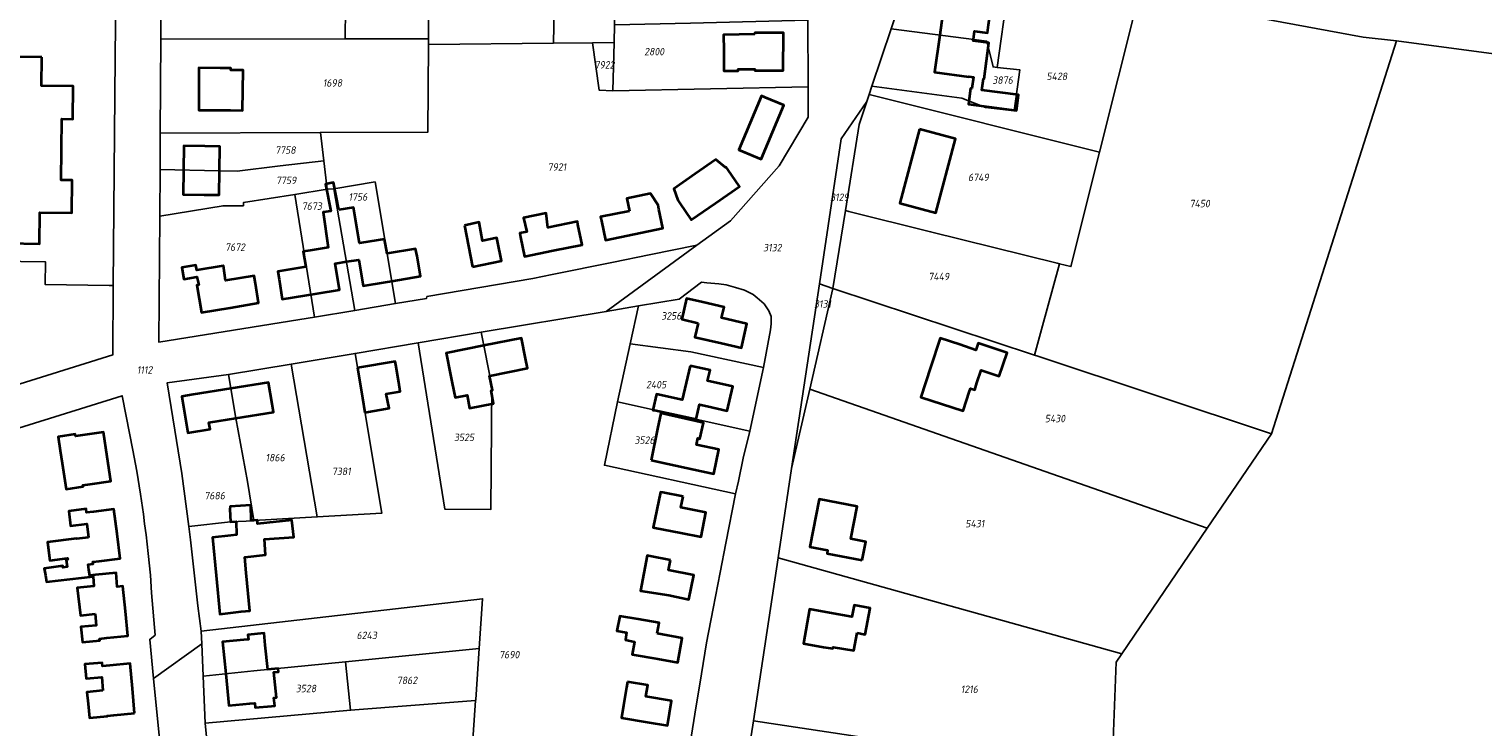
# Model space of a CAD drawing. Extents: x 177930 to 190767, y 381068 to 392034.
# Tile 199 of 256: x 185005 to 185356, y 384998 to 385166. Entities that reach past the tile are written whole.
import ezdxf
from ezdxf.enums import TextEntityAlignment as Align

# ---------------------------------------------------------------- set-up
doc = ezdxf.new("R2010")
doc.units = 0
for name, color, linetype, lineweight in [('B-XX-KG-GRENS_PERCEEL-GV', 150, 'Continuous', 25), ('B-XX-KG-GRENS_PERCEEL-S', 150, 'Continuous', 25), ('B-XX-OG-BEBOUWING-G', 7, 'Continuous', 35)]:
    doc.layers.add(name, color=color, linetype=linetype, lineweight=lineweight)
doc.styles.add('NLCS-ISO', font='NLCS-ISO.ttf', dxfattribs={"height": 1.8})

# ---------------------------------------------------------------- blocks, each defined once
blk = doc.blocks.new('SKG-PERCEELNUMMER-SO')
at = {"layer": 'DefPoints'}
blk.add_point((0, 0), dxfattribs=at)
at = {"style": 'NLCS-ISO', "oblique": 10, "flags": 1}
blk.add_attdef('GEMEENTECODE', text='', height=1.8, dxfattribs=at).set_placement((-0.5, 2.55), align=Align.MIDDLE_RIGHT)
at = {"style": 'NLCS-ISO', "oblique": 10}
blk.add_attdef('PERCEELNUMMER', text='', height=1.8, dxfattribs=at).set_placement((0, 0), align=Align.MIDDLE_CENTER)
at = {"style": 'NLCS-ISO', "oblique": 10, "flags": 1}
blk.add_attdef('SECTIE', text='', height=1.8, dxfattribs=at).set_placement((0.5, 2.5), align=Align.MIDDLE_LEFT)

msp = doc.modelspace()

# ---------------------------------------------------------------- linework, layer by layer
at = {"layer": 'B-XX-KG-GRENS_PERCEEL-GV'}
for points in [[(185355.974, 385172.494), (185333.337, 385174.461), (185309.29, 385177.491), (185279.392, 385187.728), (185279.202, 385187.793), (185279.153, 385187.81), (185278.917, 385187.891), (185264.79, 385192.728), (185237.842, 385204.087), (185237.09, 385204.472), (185223.681, 385211.329), (185203.657, 385221.569), (185225.316, 385176.33), (185240.929, 385175.038), (185255.828, 385173.805), (185256.301, 385178.998), (185262.095, 385178.417), (185261.738, 385173.359), (185272.214, 385172.569), (185290.54, 385171.187), (185301.984, 385169.007), (185326.854, 385164.404), (185334.935, 385163.557), (185414.513, 385152.941)], [(185025.749, 385191.825), (185025.465, 385159.394), (185024.982, 385104.448), (185024.835, 385087.682), (184961.231, 385067.809)], [(184997.077, 385068.44), (185027.157, 385077.821), (185028.051, 385072.83), (185029.701, 385064.666), (185030.682, 385059.6), (185031.565, 385054.007), (185032.293, 385049.227), (185032.556, 385046.888), (185032.921, 385044.193), (185033.395, 385039.666), (185033.972, 385034.427), (185034.242, 385030.204), (185035.092, 385019.979), (185033.777, 385018.951), (185034.718, 385009.5), (185046.344, 385017.843), (185046.206, 385020.975), (185045.381, 385027.072), (185043.624, 385043.007), (185043.209, 385046.184), (185041.526, 385059.05), (185038.963, 385074.927), (185038.017, 385080.96), (185052.829, 385082.915), (185067.972, 385085.451), (185083.385, 385088.033), (185098.622, 385090.586), (185113.827, 385093.134), (185143.991, 385098.188), (185165.913, 385114.14), (185154.431, 385111.878), (185145.753, 385110.034), (185130.983, 385107.076), (185126.313, 385106.126), (185100.727, 385101.765), (185100.629, 385101.307), (185093.162, 385100.069), (185083.304, 385098.434), (185073.557, 385096.818), (185072.047, 385096.568), (185036.007, 385090.725), (185036.194, 385121.145), (185036.263, 385132.417), (185036.318, 385141.267), (185036.458, 385163.957), (185036.55, 385178.882)], [(185192.74, 385168.546), (185192.809, 385152.456), (185192.84, 385145.098), (185185.807, 385133.322), (185174.048, 385120.06), (185165.913, 385114.14), (185143.991, 385098.188), (185151.813, 385099.498), (185161.662, 385101.148), (185167.075, 385105.257), (185168.346, 385105.114), (185171.193, 385104.83), (185172.974, 385104.589), (185175.264, 385103.944), (185177.403, 385103.299), (185179.492, 385102.297), (185180.463, 385101.49), (185182.2, 385099.977), (185183.328, 385098.307), (185183.895, 385096.938), (185183.906, 385095.208), (185183.712, 385093.732), (185181.988, 385084.665), (185178.678, 385069.228), (185177.142, 385062.756), (185176.007, 385057.203), (185175.289, 385054.129), (185172.948, 385042.175), (185171.517, 385035.145), (185169.894, 385026.435), (185168.268, 385018.081), (185166.601, 385008.098), (185165.769, 385002.904), (185164.007, 384991.751)], [(185173.111, 384957.368), (185179.614, 384999.299), (185185.55, 385038.658), (185188.797, 385060.189), (185195.525, 385104.799), (185200.81, 385139.842), (185206.988, 385148.916), (185207.539, 385150.571), (185208.22, 385152.613), (185212.825, 385166.43)], [(185164.007, 384991.751), (185165.769, 385002.904), (185166.601, 385008.098), (185168.268, 385018.081), (185169.894, 385026.435), (185171.517, 385035.145), (185172.948, 385042.175), (185175.289, 385054.129), (185143.613, 385061.033), (185146.721, 385076.316), (185149.786, 385090.327), (185151.813, 385099.498), (185143.991, 385098.188), (185113.827, 385093.134), (185116.392, 385080.226), (185116.135, 385050.301), (185105.056, 385050.371), (185098.622, 385090.586), (185083.385, 385088.033), (185089.851, 385049.456), (185074.221, 385048.515), (185058.925, 385047.681), (185058.934, 385047.626), (185053.264, 385047.377), (185043.209, 385046.184), (185043.624, 385043.007), (185045.381, 385027.072), (185046.206, 385020.975), (185114.176, 385028.783), (185113.353, 385016.754), (185112.513, 385004.467), (185112.495, 385004.206), (185109.096, 384954.499)], [(185000.529, 384910.124), (185005.719, 384909.302), (185005.724, 384910.073), (185007.957, 384910.038), (185008.602, 384940.839), (185007.344, 384965.263), (185006.895, 384976.611), (185037.783, 384978.717), (185034.718, 385009.5), (185033.777, 385018.951), (185035.092, 385019.979), (185034.242, 385030.204), (185033.972, 385034.427), (185033.395, 385039.666), (185032.921, 385044.193), (185032.556, 385046.888), (185032.293, 385049.227), (185031.565, 385054.007), (185030.682, 385059.6), (185029.701, 385064.666), (185028.051, 385072.83), (185027.157, 385077.821), (184997.077, 385068.44)], [(185047.828, 384992.176), (185047.137, 384998.682), (185046.664, 385010.104), (185046.344, 385017.843), (185034.718, 385009.5), (185037.783, 384978.717)]]:
    msp.add_lwpolyline(points, dxfattribs=at)
for points in [[(185081.018, 385164.01), (185101.121, 385164.034), (185101.449, 385216.297), (185082.823, 385217.772), (185079.797, 385187.648), (185079.846, 385187.643), (185078.886, 385178.878), (185081.106, 385178.878)], [(185101.449, 385216.297), (185101.121, 385164.034), (185101.112, 385162.664), (185131.281, 385162.965), (185132.361, 385216.623), (185131.854, 385216.576), (185119.844, 385214.842)], [(185146.012, 385167.41), (185146.531, 385189.588), (185146.697, 385197.423), (185147.024, 385211.943), (185147.049, 385212.633), (185147.195, 385216.728), (185132.361, 385216.623), (185131.281, 385162.965), (185140.724, 385163.06), (185145.925, 385163.112)], [(184978.082, 385192.181), (184977.877, 385192.183), (184961.471, 385192.336), (184952.319, 385192.427), (184958.025, 385172.219), (184954.7, 385171.296), (184954.475, 385160.11), (184953.485, 385110.861), (184954.806, 385110.844), (185008.596, 385110.17), (185008.551, 385104.654), (185023.98, 385104.461), (185024.982, 385104.448), (185025.465, 385159.394), (185025.749, 385191.825), (185015.724, 385191.899), (184979.002, 385192.172), (184978.161, 385192.18)], [(185066.3, 385178.879), (185053.61, 385178.88), (185036.55, 385178.882), (185036.458, 385163.957), (185081.018, 385164.01), (185081.106, 385178.878), (185078.886, 385178.878)], [(185212.825, 385166.43), (185235.988, 385163.425), (185237.453, 385157.226), (185238.491, 385157.117), (185240.929, 385175.038), (185225.316, 385176.33), (185216.528, 385177.541)], [(185208.22, 385152.613), (185207.539, 385150.571), (185263.201, 385136.608), (185272.214, 385172.569), (185261.738, 385173.359), (185255.828, 385173.805), (185240.929, 385175.038), (185238.491, 385157.117), (185243.909, 385156.547), (185242.555, 385146.618), (185235.641, 385147.447), (185229.937, 385149.657)], [(185334.935, 385163.557), (185326.854, 385164.404), (185301.984, 385169.007), (185290.54, 385171.187), (185272.214, 385172.569), (185263.201, 385136.608), (185256.28, 385108.994), (185253.511, 385109.683), (185249.179, 385093.828), (185247.484, 385087.625), (185248.246, 385087.373), (185304.674, 385068.611)], [(185192.809, 385152.456), (185192.74, 385168.546), (185164.348, 385167.836), (185146.012, 385167.41), (185145.925, 385163.112), (185145.649, 385151.486)], [(185208.22, 385152.613), (185229.937, 385149.657), (185235.641, 385147.447), (185242.555, 385146.618), (185243.909, 385156.547), (185238.491, 385157.117), (185237.453, 385157.226), (185235.988, 385163.425), (185212.825, 385166.43)], [(185101.121, 385164.034), (185081.018, 385164.01), (185036.458, 385163.957), (185036.318, 385141.267), (185075.004, 385141.402), (185100.98, 385141.493), (185101.112, 385162.664)], [(185192.809, 385152.456), (185145.649, 385151.486), (185142.294, 385151.638), (185140.724, 385163.06), (185131.281, 385162.965), (185101.112, 385162.664), (185100.98, 385141.493), (185075.004, 385141.402), (185075.818, 385134.556), (185076.636, 385127.676), (185078.209, 385127.788), (185088.189, 385129.461), (185093.162, 385100.069), (185100.629, 385101.307), (185100.727, 385101.765), (185126.313, 385106.126), (185130.983, 385107.076), (185145.753, 385110.034), (185154.431, 385111.878), (185165.913, 385114.14), (185174.048, 385120.06), (185185.807, 385133.322), (185192.84, 385145.098)], [(185145.925, 385163.112), (185140.724, 385163.06), (185142.294, 385151.638), (185145.649, 385151.486)], [(185385.465, 384944.729), (185425.808, 384932.443), (185426.701, 384938.202), (185427.209, 384945.582), (185414.513, 385152.941), (185334.935, 385163.557), (185304.674, 385068.611), (185289.165, 385045.788), (185268.546, 385015.445), (185267.208, 385013.476), (185266.109, 384986.221), (185265.924, 384981.133)], [(185206.988, 385148.916), (185200.81, 385139.842), (185195.525, 385104.799), (185198.783, 385103.722), (185201.796, 385122.525), (185205.133, 385143.352)], [(185263.201, 385136.608), (185207.539, 385150.571), (185206.988, 385148.916), (185205.133, 385143.352), (185201.796, 385122.525), (185202.596, 385122.327), (185222.378, 385117.422), (185252.967, 385109.818), (185253.511, 385109.683), (185256.28, 385108.994)], [(185054.915, 385132.087), (185065.31, 385133.359), (185075.818, 385134.556), (185075.004, 385141.402), (185036.318, 385141.267), (185036.263, 385132.417), (185050.569, 385132.164)], [(185036.263, 385132.417), (185036.194, 385121.145), (185051.501, 385123.702), (185056.425, 385123.684), (185056.429, 385124.497), (185068.851, 385126.451), (185076.636, 385127.676), (185075.818, 385134.556), (185065.31, 385133.359), (185054.915, 385132.087), (185050.569, 385132.164)], [(185073.557, 385096.818), (185068.851, 385126.451), (185056.429, 385124.497), (185056.425, 385123.684), (185051.501, 385123.702), (185036.194, 385121.145), (185036.007, 385090.725), (185072.047, 385096.568)], [(185078.209, 385127.788), (185076.636, 385127.676), (185068.851, 385126.451), (185073.557, 385096.818), (185083.304, 385098.434)], [(185093.162, 385100.069), (185088.189, 385129.461), (185078.209, 385127.788), (185083.304, 385098.434)], [(185198.783, 385103.722), (185247.484, 385087.625), (185249.179, 385093.828), (185253.511, 385109.683), (185252.967, 385109.818), (185222.378, 385117.422), (185202.596, 385122.327), (185201.796, 385122.525)], [(185024.982, 385104.448), (185023.98, 385104.461), (185008.551, 385104.654), (185008.596, 385110.17), (184954.806, 385110.844), (184953.485, 385110.861), (184953.328, 385103.062), (184956.311, 385085.038), (184961.231, 385067.809), (185024.835, 385087.682)], [(185151.813, 385099.498), (185149.786, 385090.327), (185164.433, 385088.401), (185181.988, 385084.665), (185183.712, 385093.732), (185183.906, 385095.208), (185183.895, 385096.938), (185183.328, 385098.307), (185182.2, 385099.977), (185180.463, 385101.49), (185179.492, 385102.297), (185177.403, 385103.299), (185175.264, 385103.944), (185172.974, 385104.589), (185171.193, 385104.83), (185168.346, 385105.114), (185167.075, 385105.257), (185161.662, 385101.148)], [(185188.797, 385060.189), (185193.194, 385079.361), (185198.783, 385103.722), (185195.525, 385104.799)], [(185193.194, 385079.361), (185289.165, 385045.788), (185304.674, 385068.611), (185248.246, 385087.373), (185247.484, 385087.625), (185198.783, 385103.722)], [(185098.622, 385090.586), (185105.056, 385050.371), (185116.135, 385050.301), (185116.392, 385080.226), (185113.827, 385093.134)], [(185074.221, 385048.515), (185089.851, 385049.456), (185083.385, 385088.033), (185067.972, 385085.451)], [(185178.678, 385069.228), (185181.988, 385084.665), (185164.433, 385088.401), (185149.786, 385090.327), (185146.721, 385076.316)], [(185052.829, 385082.915), (185054.537, 385072.383), (185057.42, 385057.12), (185058.925, 385047.681), (185074.221, 385048.515), (185067.972, 385085.451)], [(185058.925, 385047.681), (185057.42, 385057.12), (185054.537, 385072.383), (185052.829, 385082.915), (185038.017, 385080.96), (185038.963, 385074.927), (185041.526, 385059.05), (185043.209, 385046.184), (185053.264, 385047.377), (185058.934, 385047.626)], [(185193.194, 385079.361), (185188.797, 385060.189), (185185.55, 385038.658), (185268.546, 385015.445), (185289.165, 385045.788)], [(185175.289, 385054.129), (185176.007, 385057.203), (185177.142, 385062.756), (185178.678, 385069.228), (185146.721, 385076.316), (185143.613, 385061.033)], [(185266.109, 384986.221), (185267.208, 385013.476), (185268.546, 385015.445), (185185.55, 385038.658), (185179.614, 384999.299)], [(185046.344, 385017.843), (185046.664, 385010.104), (185058.898, 385011.317), (185081.028, 385013.527), (185113.353, 385016.754), (185114.176, 385028.783), (185046.206, 385020.975)], [(185112.495, 385004.206), (185112.513, 385004.467), (185113.353, 385016.754), (185081.028, 385013.527), (185082.301, 385001.838)], [(185046.664, 385010.104), (185047.137, 384998.682), (185082.301, 385001.838), (185081.028, 385013.527), (185058.898, 385011.317)], [(185047.137, 384998.682), (185047.828, 384992.176), (185048.254, 384986.886), (185048.838, 384980.018), (185049.211, 384975.083), (185049.38, 384970.758), (185049.646, 384967.502), (185050.134, 384959.056), (185050.402, 384955.24), (185050.681, 384948.37), (185050.846, 384945.063), (185050.907, 384942.314), (185051.25, 384931.933), (185050.923, 384919.145), (185063.461, 384918.746), (185106.588, 384917.827), (185107.972, 384938.056), (185109.096, 384954.499), (185112.495, 385004.206), (185082.301, 385001.838)], [(185240.089, 384947.258), (185259.68, 384944.301), (185259.832, 384945.295), (185266.109, 384986.221), (185179.614, 384999.299), (185173.111, 384957.368)]]:
    msp.add_lwpolyline(points, close=True, dxfattribs=at)
at = {"layer": 'B-XX-OG-BEBOUWING-G'}
for points in [[(185232.71, 385163.85), (185232.986, 385165.881), (185236.14, 385165.452), (185236.396, 385167.377), (185237.082, 385172.421), (185225.804, 385173.955), (185224.574, 385164.906)], [(185179.888, 385165.115), (185172.375, 385164.955), (185172.435, 385161.221)], [(185174.357, 385156.292), (185175.889, 385156.319), (185175.882, 385156.689), (185179.94, 385156.666), (185179.938, 385156.393), (185181.955, 385156.378), (185186.766, 385156.347), (185186.824, 385165.436), (185181.87, 385165.468), (185179.89, 385165.482), (185179.888, 385165.115)], [(185224.574, 385164.906), (185223.353, 385155.929), (185231.607, 385154.807), (185231.622, 385154.916), (185232.712, 385154.768), (185232.337, 385152.013), (185232.03, 385152.055), (185231.512, 385148.24), (185236.466, 385147.567), (185243.129, 385146.703), (185243.641, 385150.529), (185234.764, 385151.653), (185235.114, 385154.414), (185235.332, 385154.386), (185236.432, 385163.074), (185232.669, 385163.551), (185232.71, 385163.85)], [(184999.482, 385114.657), (185007.121, 385114.516), (185007.261, 385122.084), (185014.94, 385121.98), (185015.03, 385129.89), (185012.355, 385129.875), (185012.555, 385144.655), (185015.21, 385144.65), (185015.28, 385152.56), (185007.609, 385152.645), (185007.75, 385159.573)], [(185007.75, 385159.573), (185001.176, 385159.639), (185000.038, 385159.657)], [(185172.435, 385161.221), (185172.402, 385158.651)], [(185172.402, 385158.651), (185172.439, 385156.262), (185174.357, 385156.292)], [(185184.197, 385141.455), (185186.909, 385147.971), (185182.386, 385149.854), (185181.513, 385150.215), (185178.803, 385143.7)], [(185178.803, 385143.7), (185176.094, 385137.185), (185177.024, 385136.795), (185181.485, 385134.939), (185184.197, 385141.455)], [(185050.641, 385132.163), (185050.747, 385138.034), (185047.065, 385138.097), (185042.044, 385138.187), (185041.939, 385132.317)], [(185170.397, 385124.333), (185176.22, 385128.35), (185173.4, 385132.437), (185172.985, 385133.042), (185172.859, 385132.955), (185170.476, 385134.85), (185165.534, 385131.381)], [(185041.939, 385132.317), (185041.835, 385126.448), (185046.915, 385126.358), (185050.536, 385126.296), (185050.641, 385132.163)], [(185165.534, 385131.381), (185160.379, 385127.763), (185161.336, 385125.014), (185161.796, 385124.343), (185164.574, 385120.315), (185170.397, 385124.333)], [(185079.47, 385122.707), (185078.172, 385129.277), (185076.255, 385128.888), (185077.496, 385122.391), (185075.645, 385122.146), (185076.894, 385113.61), (185072.501, 385112.895)], [(185150.79, 385116.802), (185157.734, 385118.259), (185156.764, 385122.88), (185156.566, 385123.805), (185154.74, 385126.658), (185148.976, 385125.449), (185149.615, 385122.402)], [(185091.118, 385112.151), (185091.103, 385112.148), (185090.468, 385115.659), (185088.99, 385115.413), (185084.456, 385114.66), (185083.031, 385123.236), (185079.47, 385122.707)], [(185111.768, 385108.972), (185118.729, 385110.361), (185117.769, 385115.168), (185117.616, 385115.942), (185114.124, 385115.237), (185113.33, 385119.734), (185109.776, 385118.951)], [(185130.104, 385118.464), (185129.945, 385118.432), (185129.549, 385121.873), (185124.027, 385120.741), (185124.876, 385117.408), (185123.141, 385117.058), (185123.333, 385116.143), (185124.301, 385111.432), (185131.255, 385112.861)], [(185131.255, 385112.861), (185138.209, 385114.29), (185137.212, 385119.14), (185137.06, 385119.868), (185130.104, 385118.464)], [(185149.615, 385122.402), (185142.656, 385120.998), (185142.864, 385120.026), (185143.847, 385115.345), (185150.79, 385116.802)], [(185109.776, 385118.951), (185111.768, 385108.972)], [(185072.501, 385112.895), (185070.852, 385112.626), (185071.464, 385108.939), (185064.704, 385107.783), (185065.009, 385105.941), (185065.8, 385101.141), (185074.25, 385102.535)], [(185092.245, 385105.491), (185099.164, 385106.659), (185098.349, 385111.483), (185098.003, 385113.32), (185091.118, 385112.151)], [(185051.484, 385109.185), (185045.153, 385108.122), (185044.952, 385109.318), (185041.553, 385108.748), (185042.018, 385105.975), (185045.196, 385106.508), (185045.601, 385104.573), (185045.171, 385104.501), (185046.267, 385097.926), (185053.169, 385099.077)], [(185053.169, 385099.077), (185060.071, 385100.227), (185059.287, 385104.933), (185058.981, 385106.79), (185052.115, 385105.657), (185051.632, 385109.21), (185051.484, 385109.185)], [(185074.25, 385102.535), (185079.618, 385103.42), (185078.574, 385109.754), (185081.413, 385110.203)], [(185081.413, 385110.203), (185084.265, 385110.654), (185085.334, 385104.324), (185090.71, 385105.232), (185092.245, 385105.491)], [(185115.915, 385082.626), (185124.99, 385084.43), (185124.515, 385086.766), (185123.534, 385091.701), (185114.47, 385089.9)], [(185233.574, 385080.893), (185234.593, 385083.98), (185238.969, 385082.535), (185240.828, 385088.166), (185233.858, 385090.467), (185233.325, 385088.853), (185229.403, 385090.148), (185224.703, 385091.7), (185222.358, 385084.594)], [(185114.47, 385089.9), (185105.408, 385088.099), (185105.467, 385087.801), (185106.377, 385083.223), (185106.856, 385080.826), (185107.558, 385077.363), (185110.474, 385077.916), (185111.001, 385074.833), (185116.794, 385075.892), (185116.239, 385079.079), (185116.554, 385079.142), (185115.859, 385082.615), (185115.915, 385082.626)], [(185085.76, 385073.735), (185091.643, 385074.769), (185090.923, 385078.288), (185094.269, 385078.847), (185093.909, 385081), (185093.204, 385085.23), (185093.069, 385086.038), (185083.976, 385084.522)], [(185083.976, 385084.522), (185085.17, 385077.326), (185085.76, 385073.735)], [(185222.358, 385084.594), (185220.016, 385077.495), (185230.234, 385074.123), (185231.801, 385078.871), (185232.033, 385079.574), (185233.03, 385079.245), (185233.574, 385080.893)], [(185054.537, 385072.382), (185063.657, 385073.865), (185063.334, 385075.889), (185062.499, 385081.032), (185053.374, 385079.551)], [(185044.25, 385078.071), (185041.544, 385077.632), (185042.974, 385068.817), (185048.359, 385069.69), (185048.092, 385071.335), (185050.575, 385071.738)], [(185053.374, 385079.551), (185044.25, 385078.071)], [(185050.575, 385071.738), (185054.537, 385072.382)], [(185023.486, 385063.084), (185022.621, 385069.012), (185015.87, 385068.026), (185015.801, 385068.497), (185011.636, 385067.889), (185012.125, 385064.538), (185012.624, 385061.498)], [(185012.624, 385061.498), (185013.133, 385058.402), (185013.59, 385055.257), (185017.7, 385055.854), (185017.652, 385056.182), (185019.424, 385056.437), (185024.352, 385057.156), (185023.486, 385063.084)], [(185025.909, 385044.463), (185025.149, 385050.415), (185020.191, 385049.783), (185018.545, 385049.568), (185018.432, 385050.457), (185014.235, 385049.923), (185014.683, 385046.401), (185018.553, 385046.893), (185018.974, 385043.583)], [(185057.109, 385035.055), (185056.763, 385038.794), (185061.754, 385039.335), (185061.483, 385043.192), (185068.554, 385043.681), (185068.086, 385047.71), (185059.781, 385046.878), (185059.832, 385047.788), (185058.278, 385047.669), (185058.171, 385051.357), (185053.187, 385051.065), (185053.16, 385050.37), (185053.264, 385047.377), (185054.666, 385047.431), (185054.759, 385044.209), (185053.38, 385044.06), (185048.94, 385043.57), (185049.837, 385034.348)], [(185018.974, 385043.583), (185016.104, 385043.201), (185016.069, 385043.325), (185009.117, 385042.455), (185009.674, 385038.003), (185013.906, 385038.548), (185014.002, 385038.224), (185013.567, 385038.167), (185013.8, 385036.488), (185012.785, 385036.334), (185012.764, 385036.744), (185008.301, 385036.039), (185008.592, 385034.428)], [(185019.086, 385035.735), (185018.886, 385037.058), (185020.114, 385037.219), (185020.038, 385037.661), (185021.591, 385037.862), (185026.669, 385038.51), (185025.909, 385044.463)], [(185027.907, 385025.803), (185027.297, 385031.782), (185025.952, 385031.654), (185025.659, 385035.012), (185020.678, 385034.577), (185019.286, 385034.412), (185019.086, 385035.735)], [(185008.592, 385034.428), (185008.883, 385032.817), (185020.108, 385034.142), (185020.311, 385031.809), (185016.257, 385031.395), (185017.059, 385024.745), (185020.587, 385025.156)], [(185049.837, 385034.348), (185050.74, 385025.07), (185055.875, 385025.65), (185057.959, 385025.873), (185057.109, 385035.055)], [(185020.587, 385025.156), (185020.834, 385022.321), (185017.165, 385021.975), (185017.55, 385018.318), (185021.739, 385018.687), (185021.681, 385019.111), (185023.447, 385019.308), (185028.516, 385019.825), (185027.907, 385025.803)], [(185062.301, 385011.667), (185061.682, 385017.553), (185061.393, 385020.453), (185057.5, 385020.065), (185057.611, 385018.957), (185056.485, 385018.844), (185051.382, 385018.335), (185052.149, 385010.648)], [(185029.587, 385007.102), (185029.044, 385013.097), (185024.11, 385012.65), (185022.372, 385012.491), (185022.297, 385013.321), (185018.127, 385012.943), (185018.442, 385009.471), (185022.18, 385009.81), (185022.47, 385006.611)], [(185052.149, 385010.648), (185052.918, 385002.943), (185057.975, 385003.448), (185059.147, 385003.565), (185059.257, 385002.457), (185063.15, 385002.845), (185064.032, 385002.935), (185063.789, 385004.854), (185064.408, 385004.915), (185063.754, 385011.053), (185064.871, 385011.147), (185064.791, 385011.906), (185062.301, 385011.667)], [(185030.129, 385001.108), (185029.587, 385007.102)], [(185022.47, 385006.611), (185018.596, 385006.24), (185018.925, 385003.362), (185019.228, 385000.012), (185023.543, 385000.402), (185023.533, 385000.509), (185025.082, 385000.651), (185030.129, 385001.108)]]:
    msp.add_lwpolyline(points, dxfattribs=at)
for points in [[(185050.675, 385146.774), (185053.317, 385146.749), (185056.161, 385146.726), (185056.324, 385156.479), (185053.384, 385156.464), (185053.387, 385156.954), (185050.755, 385156.967), (185045.667, 385156.998), (185045.604, 385146.805)], [(185219.671, 385142.173), (185214.908, 385124.333), (185223.605, 385122.011), (185228.372, 385139.848)], [(185166.25, 385095.362), (185165.464, 385091.944), (185171.879, 385090.484), (185176.696, 385089.377), (185178.029, 385095.173), (185171.876, 385096.588), (185172.48, 385099.215), (185167.404, 385100.382), (185163.449, 385101.291), (185162.295, 385096.271)], [(185164.266, 385085.051), (185162.389, 385076.835), (185156.213, 385078.191), (185155.277, 385074.356), (185155.658, 385074.28), (185165.783, 385072.109), (185166.592, 385075.668), (185168.432, 385075.254), (185173.263, 385074.155), (185174.598, 385080.019), (185168.52, 385081.402), (185169.1, 385083.951)], [(185154.914, 385062.225), (185158.923, 385061.339), (185165.209, 385059.99), (185170.012, 385058.961), (185171.264, 385064.804), (185165.833, 385065.968), (185166.165, 385067.518), (185166.668, 385067.405), (185167.535, 385071.274), (185157.198, 385073.59), (185156.431, 385069.776)], [(185162.582, 385053.459), (185157.675, 385054.425), (185157.145, 385054.529), (185155.41, 385046.007), (185155.772, 385045.925), (185162.06, 385044.676), (185166.958, 385043.711), (185168.121, 385049.612), (185162.059, 385050.806)], [(185205.872, 385038.077), (185206.739, 385042.545), (185203.079, 385043.266), (185204.608, 385051.027), (185195.433, 385052.835), (185193.194, 385041.302), (185197.504, 385040.465), (185197.361, 385039.729)], [(185159.525, 385038.073), (185154.645, 385039.052), (185153.899, 385039.233), (185152.287, 385030.701), (185159.15, 385029.597), (185164.017, 385028.621), (185165.182, 385034.43), (185159.041, 385035.662)], [(185204.667, 385020.525), (185206.553, 385020.168), (185207.754, 385026.512), (185203.897, 385027.242), (185203.36, 385024.409), (185197.99, 385025.37), (185193.131, 385026.241), (185191.651, 385017.988), (185196.548, 385017.11), (185198.759, 385016.713), (185198.824, 385017.056), (185203.838, 385016.231)], [(185156.335, 385020.378), (185156.795, 385022.919), (185151.781, 385023.826), (185147.346, 385024.537), (185146.609, 385021.001), (185148.962, 385020.62), (185148.68, 385018.814), (185150.849, 385018.363), (185150.304, 385015.337), (185156.458, 385014.215), (185161.308, 385013.338), (185162.383, 385019.284)], [(185149.149, 385008.671), (185148.936, 385007.362), (185148.22, 385002.977), (185147.731, 384999.977), (185153.898, 384998.969), (185158.798, 384998.169), (185159.77, 385004.119), (185153.618, 385005.124), (185154.067, 385007.867)]]:
    msp.add_lwpolyline(points, close=True, dxfattribs=at)

# ---------------------------------------------------------------- block references
at = {"layer": 'B-XX-KG-GRENS_PERCEEL-S'}
for p, values in [((185155.616, 385160.93), {'PERCEELNUMMER': '2800'}), ((185143.632, 385157.741), {'PERCEELNUMMER': '7922'}), ((185239.767, 385154.042), {'PERCEELNUMMER': '3876'}), ((185252.861, 385154.963), {'PERCEELNUMMER': '5428'}), ((185077.913, 385153.365), {'PERCEELNUMMER': '1698'}), ((185066.555, 385137.147), {'PERCEELNUMMER': '7758'}), ((185132.131, 385133.058), {'PERCEELNUMMER': '7921'}), ((185066.732, 385129.822), {'PERCEELNUMMER': '7759'}), ((185233.92, 385130.558), {'PERCEELNUMMER': '6749'}), ((185084.067, 385125.837), {'PERCEELNUMMER': '1756'}), ((185200.361, 385125.756), {'PERCEELNUMMER': '3129'}), ((185072.929, 385123.6), {'PERCEELNUMMER': '7673'}), ((185287.372, 385124.233), {'PERCEELNUMMER': '7450'}), ((185054.392, 385113.694), {'PERCEELNUMMER': '7672'}), ((185184.157, 385113.581), {'PERCEELNUMMER': '3132'}), ((185224.352, 385106.604), {'PERCEELNUMMER': '7449'}), ((185196.278, 385099.983), {'PERCEELNUMMER': '3131'}), ((185159.762, 385097.099), {'PERCEELNUMMER': '3256'}), ((185032.542, 385084.036), {'PERCEELNUMMER': '1112'}), ((185156.101, 385080.499), {'PERCEELNUMMER': '2405'}), ((185252.421, 385072.298), {'PERCEELNUMMER': '5430'}), ((185109.69, 385067.744), {'PERCEELNUMMER': '3525'}), ((185153.297, 385067.073), {'PERCEELNUMMER': '3526'}), ((185064.072, 385062.861), {'PERCEELNUMMER': '1866'}), ((185080.05, 385059.534), {'PERCEELNUMMER': '7381'}), ((185049.46, 385053.671), {'PERCEELNUMMER': '7686'}), ((185233.056, 385046.919), {'PERCEELNUMMER': '5431'}), ((185086.188, 385019.916), {'PERCEELNUMMER': '6243'}), ((185120.619, 385015.273), {'PERCEELNUMMER': '7690'}), ((185071.512, 385007.081), {'PERCEELNUMMER': '3528'}), ((185095.915, 385009.048), {'PERCEELNUMMER': '7862'}), ((185231.728, 385006.9), {'PERCEELNUMMER': '1216'})]:
    msp.add_blockref('SKG-PERCEELNUMMER-SO', p, dxfattribs=at).add_auto_attribs(values)

doc.saveas('drawing.dxf')
